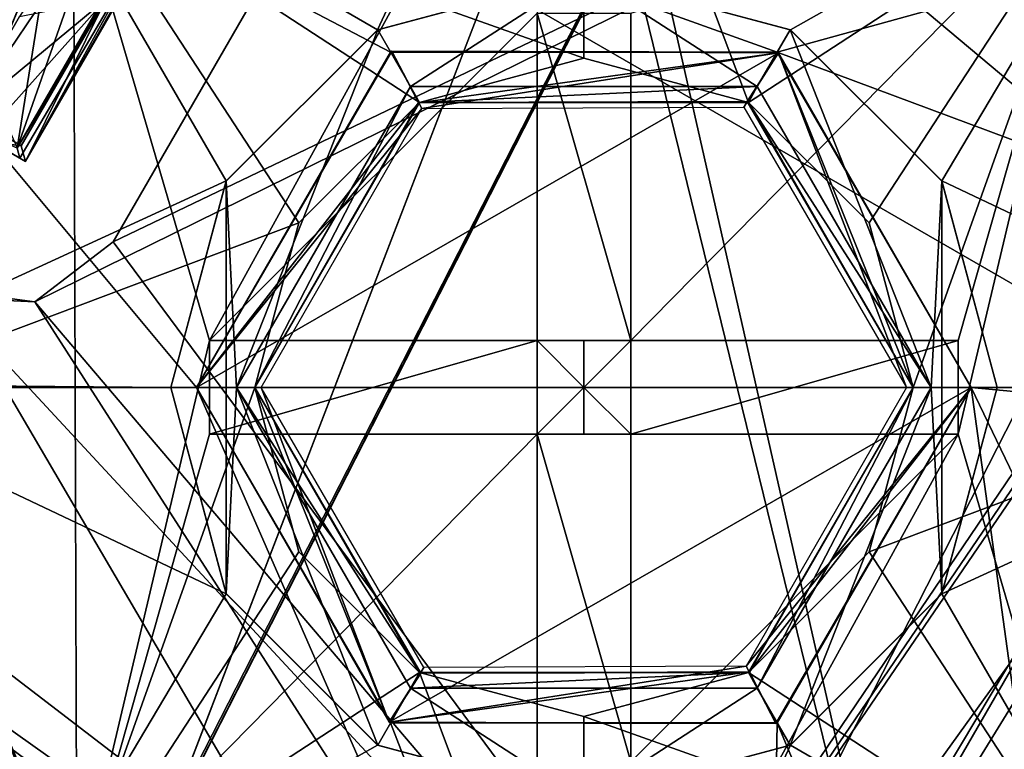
# Model space of a CAD drawing. Header units: millimetres. Extents: x -78 to 78, y -78 to 78.
# Tile 240 of 256: x 57.81 to 61.63, y -37.4 to -34.58. Entities that reach past the tile are written whole.
import ezdxf

# ---------------------------------------------------------------- set-up
doc = ezdxf.new("R2010")
doc.units = ezdxf.units.MM
doc.header["$LTSCALE"] = 41.718519
for name, color, linetype in [('10', 7, 'CONTINUOUS'), ('1152', 7, 'CONTINUOUS'), ('1382', 7, 'CONTINUOUS'), ('1402', 7, 'CONTINUOUS'), ('1403', 7, 'CONTINUOUS'), ('1506', 7, 'CONTINUOUS'), ('1526', 7, 'CONTINUOUS'), ('1533', 7, 'CONTINUOUS'), ('1534', 7, 'CONTINUOUS'), ('1548', 7, 'CONTINUOUS'), ('1549', 7, 'CONTINUOUS'), ('1552', 7, 'CONTINUOUS'), ('1553', 7, 'CONTINUOUS'), ('1578', 7, 'CONTINUOUS'), ('1607', 7, 'CONTINUOUS'), ('1619', 7, 'CONTINUOUS'), ('1633', 7, 'CONTINUOUS'), ('1688', 7, 'CONTINUOUS'), ('1745', 7, 'CONTINUOUS'), ('1759', 7, 'CONTINUOUS'), ('1769', 7, 'CONTINUOUS'), ('2704', 7, 'CONTINUOUS'), ('2713', 7, 'CONTINUOUS'), ('2720', 7, 'CONTINUOUS'), ('2748', 7, 'CONTINUOUS'), ('28', 7, 'CONTINUOUS'), ('3534', 7, 'CONTINUOUS'), ('3557', 7, 'CONTINUOUS'), ('3577', 7, 'CONTINUOUS'), ('36', 7, 'CONTINUOUS'), ('365', 7, 'CONTINUOUS'), ('3663', 7, 'CONTINUOUS'), ('3687', 7, 'CONTINUOUS'), ('3689', 7, 'CONTINUOUS'), ('3712', 7, 'CONTINUOUS'), ('3759', 7, 'CONTINUOUS'), ('378', 7, 'CONTINUOUS'), ('47', 7, 'CONTINUOUS'), ('5322', 7, 'CONTINUOUS'), ('5323', 7, 'CONTINUOUS'), ('5324', 7, 'CONTINUOUS'), ('5348', 7, 'CONTINUOUS'), ('5349', 7, 'CONTINUOUS'), ('5350', 7, 'CONTINUOUS'), ('539', 7, 'CONTINUOUS'), ('54', 7, 'CONTINUOUS'), ('540', 7, 'CONTINUOUS'), ('541', 7, 'CONTINUOUS'), ('542', 7, 'CONTINUOUS'), ('543', 7, 'CONTINUOUS'), ('544', 7, 'CONTINUOUS'), ('545', 7, 'CONTINUOUS'), ('546', 7, 'CONTINUOUS'), ('547', 7, 'CONTINUOUS'), ('548', 7, 'CONTINUOUS'), ('549', 7, 'CONTINUOUS'), ('550', 7, 'CONTINUOUS'), ('551', 7, 'CONTINUOUS'), ('552', 7, 'CONTINUOUS'), ('553', 7, 'CONTINUOUS'), ('554', 7, 'CONTINUOUS'), ('555', 7, 'CONTINUOUS'), ('556', 7, 'CONTINUOUS'), ('557', 7, 'CONTINUOUS'), ('558', 7, 'CONTINUOUS'), ('559', 7, 'CONTINUOUS'), ('560', 7, 'CONTINUOUS'), ('561', 7, 'CONTINUOUS'), ('562', 7, 'CONTINUOUS'), ('563', 7, 'CONTINUOUS'), ('564', 7, 'CONTINUOUS'), ('565', 7, 'CONTINUOUS'), ('566', 7, 'CONTINUOUS'), ('567', 7, 'CONTINUOUS'), ('568', 7, 'CONTINUOUS'), ('569', 7, 'CONTINUOUS'), ('570', 7, 'CONTINUOUS'), ('571', 7, 'CONTINUOUS'), ('572', 7, 'CONTINUOUS'), ('573', 7, 'CONTINUOUS'), ('574', 7, 'CONTINUOUS'), ('6', 7, 'CONTINUOUS'), ('804', 7, 'CONTINUOUS'), ('9', 7, 'CONTINUOUS')]:
    doc.layers.add(name, color=color, linetype=linetype)

msp = doc.modelspace()

# ---------------------------------------------------------------- linework, layer by layer
at = {"layer": '10', "linetype": 'CONTINUOUS'}
for points in [[(69.0121, -32.4252, -2), (58.04, -49.4512, -2), (63.0996, -36.0125, -2), (69.0121, -32.4252, -2)], [(63.0996, -36.0125, -2), (58.04, -49.4512, -2), (62.1909, -38.1929, -2), (63.0996, -36.0125, -2)]]:
    msp.add_3dface(points, dxfattribs=at)
at = {"layer": '1152', "color": 7, "linetype": 'CONTINUOUS'}
for points in [[(64.3082, -32.4961, 22.2), (64.6012, -31.9885, 21.2), (53.4058, -48.523, 19.2), (64.3082, -32.4961, 22.2)], [(64.6012, -31.9885, 21.2), (64.6638, -32.0195, 19.2), (53.4058, -48.523, 19.2), (64.6012, -31.9885, 21.2)], [(64.3082, -32.4961, 22.2), (53.4058, -48.523, 19.2), (62.3992, -36.0262, 22.2), (64.3082, -32.4961, 22.2)], [(62.3992, -36.0262, 22.2), (53.4058, -48.523, 19.2), (60.2966, -39.4445, 22.2), (62.3992, -36.0262, 22.2)]]:
    msp.add_3dface(points, dxfattribs=at)
at = {"layer": '1382', "color": 7, "linetype": 'CONTINUOUS'}
msp.add_3dface([(60.2966, -39.4445, 22.2), (51.9134, -39.8345, 23.6504), (55.2085, -35.5403, 22.2), (60.2966, -39.4445, 22.2)], dxfattribs=at)
at = {"layer": '1402', "color": 7, "linetype": 'CONTINUOUS'}
for points in [[(64.3082, -32.4961, 22.2), (60.2966, -39.4445, 22.2), (57.8727, -35.6686, 22.2), (64.3082, -32.4961, 22.2)], [(58.1763, -35.4356, 22.2), (64.3082, -32.4961, 22.2), (57.8727, -35.6686, 22.2), (58.1763, -35.4356, 22.2)], [(59.7763, -32.6644, 22.2), (64.3082, -32.4961, 22.2), (58.1763, -35.4356, 22.2), (59.7763, -32.6644, 22.2)], [(64.3082, -32.4961, 22.2), (62.3992, -36.0262, 22.2), (60.2966, -39.4445, 22.2), (64.3082, -32.4961, 22.2)], [(60.2966, -39.4445, 22.2), (55.2085, -35.5403, 22.2), (57.8727, -35.6686, 22.2), (60.2966, -39.4445, 22.2)], [(57.8727, -35.6686, 22.2), (55.2085, -35.5403, 22.2), (57.4933, -35.6187, 22.2), (57.8727, -35.6686, 22.2)]]:
    msp.add_3dface(points, dxfattribs=at)
at = {"layer": '1403', "color": 7, "linetype": 'CONTINUOUS'}
for points in [[(68.6904, -22.3216, 17.2), (58.4306, -42.456, 17.2), (64.6638, -32.0195, 19.2), (68.6904, -22.3216, 17.2)], [(64.6638, -32.0195, 19.2), (58.4306, -42.456, 17.2), (53.4058, -48.523, 19.2), (64.6638, -32.0195, 19.2)]]:
    msp.add_3dface(points, dxfattribs=at)
at = {"layer": '1506', "color": 7, "linetype": 'CONTINUOUS'}
for points in [[(58.1763, -35.4356, 22.2), (57.8727, -35.6686, 22.2), (58.1763, -35.4356, 23.2), (58.1763, -35.4356, 22.2)], [(58.1763, -35.4356, 23.2), (57.8727, -35.6686, 22.2), (57.8727, -35.6686, 23.2), (58.1763, -35.4356, 23.2)], [(57.8727, -35.6686, 22.2), (57.4933, -35.6187, 22.2), (57.8727, -35.6686, 23.2), (57.8727, -35.6686, 22.2)], [(57.4933, -35.6187, 22.2), (57.4933, -35.6187, 23.2), (57.8727, -35.6686, 23.2), (57.4933, -35.6187, 22.2)]]:
    msp.add_3dface(points, dxfattribs=at)
at = {"layer": '1526', "color": 7, "linetype": 'CONTINUOUS'}
for points in [[(59.7763, -32.6644, 22.2), (58.1763, -35.4356, 22.2), (59.7763, -32.6644, 23.2), (59.7763, -32.6644, 22.2)], [(59.7763, -32.6644, 23.2), (58.1763, -35.4356, 22.2), (58.1763, -35.4356, 23.2), (59.7763, -32.6644, 23.2)]]:
    msp.add_3dface(points, dxfattribs=at)
at = {"layer": '1533', "color": 7, "linetype": 'CONTINUOUS'}
for points in [[(68.6904, -22.3216, 17.2), (67.9364, -31.7741, 17.2), (58.4306, -42.456, 17.2), (68.6904, -22.3216, 17.2)], [(67.9364, -31.7741, 17.2), (55.9426, -49.9526, 17.2), (58.4306, -42.456, 17.2), (67.9364, -31.7741, 17.2)]]:
    msp.add_3dface(points, dxfattribs=at)
at = {"layer": '1534', "color": 7, "linetype": 'CONTINUOUS'}
for points in [[(69.9811, -30.9014), (69.5692, -31.9018, -1), (58.8542, -48.8716), (69.9811, -30.9014)], [(69.5692, -31.9018, -1), (58.4178, -49.4465, -1), (58.8542, -48.8716), (69.5692, -31.9018, -1)]]:
    msp.add_3dface(points, dxfattribs=at)
at = {"layer": '1548', "color": 7, "linetype": 'CONTINUOUS'}
for points in [[(61.5807, -40.0294, 23.2), (55.4019, -35.2882, 23.2), (55.229, -35.5135, 23.2412), (61.5807, -40.0294, 23.2)], [(55.0703, -35.7203, 23.3613), (61.4399, -40.2799, 23.2413), (55.229, -35.5135, 23.2412), (55.0703, -35.7203, 23.3613)], [(61.5103, -40.1566, 23.2104), (61.5807, -40.0294, 23.2), (55.229, -35.5135, 23.2412), (61.5103, -40.1566, 23.2104)], [(61.4399, -40.2799, 23.2413), (61.5103, -40.1566, 23.2104), (55.229, -35.5135, 23.2412), (61.4399, -40.2799, 23.2413)], [(61.3058, -40.5049, 23.3613), (61.3713, -40.3968, 23.292), (55.0703, -35.7203, 23.3613), (61.3058, -40.5049, 23.3613)], [(61.3713, -40.3968, 23.292), (61.4399, -40.2799, 23.2413), (55.0703, -35.7203, 23.3613), (61.3713, -40.3968, 23.292)]]:
    msp.add_3dface(points, dxfattribs=at)
at = {"layer": '1549', "color": 7, "linetype": 'CONTINUOUS'}
for points in [[(61.5807, -40.0294, 23.2), (59.8263, -32.285, 23.2), (59.7763, -32.6644, 23.2), (61.5807, -40.0294, 23.2)], [(61.5807, -40.0294, 23.2), (65.4568, -33.3158, 23.2), (59.8263, -32.285, 23.2), (61.5807, -40.0294, 23.2)], [(61.5807, -40.0294, 23.2), (59.7763, -32.6644, 23.2), (58.1763, -35.4356, 23.2), (61.5807, -40.0294, 23.2)], [(65.4568, -33.3158, 23.2), (61.5807, -40.0294, 23.2), (63.6074, -36.7237, 23.2), (65.4568, -33.3158, 23.2)], [(61.5807, -40.0294, 23.2), (57.4933, -35.6187, 23.2), (55.4019, -35.2882, 23.2), (61.5807, -40.0294, 23.2)], [(61.5807, -40.0294, 23.2), (58.1763, -35.4356, 23.2), (57.8727, -35.6686, 23.2), (61.5807, -40.0294, 23.2)], [(57.4933, -35.6187, 23.2), (61.5807, -40.0294, 23.2), (57.8727, -35.6686, 23.2), (57.4933, -35.6187, 23.2)]]:
    msp.add_3dface(points, dxfattribs=at)
at = {"layer": '1552', "color": 7, "linetype": 'CONTINUOUS'}
for points in [[(69.5692, -31.9018, -1), (60.0207, -50.1357, -1), (58.4178, -49.4465, -1), (69.5692, -31.9018, -1)], [(71.4028, -31.9018, -1), (60.0207, -50.1357, -1), (69.5692, -31.9018, -1), (71.4028, -31.9018, -1)]]:
    msp.add_3dface(points, dxfattribs=at)
at = {"layer": '1553', "color": 7, "linetype": 'CONTINUOUS'}
for points in [[(69.0121, -32.4252), (69.9811, -30.9014), (58.8542, -48.8716), (69.0121, -32.4252)], [(58.0398, -49.4514), (69.0121, -32.4252), (58.8542, -48.8716), (58.0398, -49.4514)]]:
    msp.add_3dface(points, dxfattribs=at)
at = {"layer": '1578', "color": 7, "linetype": 'CONTINUOUS'}
msp.add_3dface([(71.4028, -31.9018, -1), (62.7263, -45.5729, 18.2349), (60.0207, -50.1357, -1), (71.4028, -31.9018, -1)], dxfattribs=at)
at = {"layer": '1607', "color": 7, "linetype": 'CONTINUOUS'}
for points in [[(68.8182, -31.2971), (56.8961, -49.7825), (67.9364, -31.7741, 17.2), (68.8182, -31.2971)], [(67.9364, -31.7741, 17.2), (56.8961, -49.7825), (55.9426, -49.9526, 17.2), (67.9364, -31.7741, 17.2)]]:
    msp.add_3dface(points, dxfattribs=at)
at = {"layer": '1619', "color": 7, "linetype": 'CONTINUOUS'}
for points in [[(58.874, -43.8355, 26.0387), (55.0703, -35.7203, 23.3613), (52.5606, -38.9911, 26.0387), (58.874, -43.8355, 26.0387)], [(58.874, -43.8355, 26.0387), (61.3058, -40.5049, 23.3613), (55.0703, -35.7203, 23.3613), (58.874, -43.8355, 26.0387)]]:
    msp.add_3dface(points, dxfattribs=at)
at = {"layer": '1633', "color": 7, "linetype": 'CONTINUOUS'}
msp.add_3dface([(66.7633, -33.0591, 19.2), (60.4769, -43.5061, 19.2), (65.2502, -37.6722, 19.2), (66.7633, -33.0591, 19.2)], dxfattribs=at)
at = {"layer": '1688', "color": 7, "linetype": 'CONTINUOUS'}
for points in [[(63.6074, -36.7237, 23.2), (61.5807, -40.0294, 23.2), (64.4733, -37.2237, 22.2175), (63.6074, -36.7237, 23.2)], [(61.5807, -40.0294, 23.2), (62.419, -40.5743, 22.2175), (64.4733, -37.2237, 22.2175), (61.5807, -40.0294, 23.2)]]:
    msp.add_3dface(points, dxfattribs=at)
at = {"layer": '1745', "linetype": 'CONTINUOUS'}
for points in [[(31.0424, -69.7372, 28.7), (51.0663, -56.737, 28.7), (75.9193, 7.9475, 28.7), (31.0424, -69.7372, 28.7)], [(31.0424, -69.7372, 28.7), (75.9193, 7.9475, 28.7), (53.7937, -21.0684, 28.7), (31.0424, -69.7372, 28.7)], [(51.0663, -56.737, 28.7), (74.6699, -15.8517, 28.7), (75.9193, 7.9475, 28.7), (51.0663, -56.737, 28.7)], [(51.0663, -56.737, 28.7), (59.3265, -48.0334, 28.7), (74.6699, -15.8517, 28.7), (51.0663, -56.737, 28.7)], [(59.3265, -48.0334, 28.7), (66.1166, -38.1501, 28.7), (74.6699, -15.8517, 28.7), (59.3265, -48.0334, 28.7)]]:
    msp.add_3dface(points, dxfattribs=at)
at = {"layer": '1759', "linetype": 'CONTINUOUS'}
for points in [[(49.9312, -55.4489, 26.2), (64.6204, -37.3086, 26.2), (50.2634, -55.8223, 25.7174), (49.9312, -55.4489, 26.2)], [(64.6204, -37.3086, 26.2), (65.0531, -37.5584, 25.7174), (50.2634, -55.8223, 25.7174), (64.6204, -37.3086, 26.2)]]:
    msp.add_3dface(points, dxfattribs=at)
at = {"layer": '1769', "linetype": 'CONTINUOUS'}
for points in [[(54.5532, -25.3347, 26.2), (57.424, -24.9089, 26.2), (64.6204, -37.3086, 26.2), (54.5532, -25.3347, 26.2)], [(57.424, -24.9089, 26.2), (60.256, -25.5201, 26.2), (64.6204, -37.3086, 26.2), (57.424, -24.9089, 26.2)], [(52.0231, -26.7404, 26.2), (54.5532, -25.3347, 26.2), (64.6204, -37.3086, 26.2), (52.0231, -26.7404, 26.2)], [(60.256, -25.5201, 26.2), (67.6081, -28.5654, 26.2), (64.6204, -37.3086, 26.2), (60.256, -25.5201, 26.2)], [(50.1469, -28.9523, 26.2), (52.0231, -26.7404, 26.2), (64.6204, -37.3086, 26.2), (50.1469, -28.9523, 26.2)], [(58.5425, -44.2676, 26.2), (49.1694, -31.6832, 26.2), (50.1469, -28.9523, 26.2), (58.5425, -44.2676, 26.2)], [(58.5425, -44.2676, 26.2), (50.1469, -28.9523, 26.2), (64.6204, -37.3086, 26.2), (58.5425, -44.2676, 26.2)], [(58.5425, -44.2676, 26.2), (49.2171, -34.5772, 26.2), (49.1694, -31.6832, 26.2), (58.5425, -44.2676, 26.2)], [(58.5425, -44.2676, 26.2), (50.2838, -37.2762, 26.2), (49.2171, -34.5772, 26.2), (58.5425, -44.2676, 26.2)], [(58.5425, -44.2676, 26.2), (52.229, -39.4232, 26.2), (50.2838, -37.2762, 26.2), (58.5425, -44.2676, 26.2)], [(58.2283, -44.6801, 26.2), (64.6204, -37.3086, 26.2), (49.9312, -55.4489, 26.2), (58.2283, -44.6801, 26.2)], [(58.2283, -44.6801, 26.2), (58.5425, -44.2676, 26.2), (64.6204, -37.3086, 26.2), (58.2283, -44.6801, 26.2)]]:
    msp.add_3dface(points, dxfattribs=at)
at = {"layer": '2704', "linetype": 'CONTINUOUS'}
for points in [[(47.8792, -40.1723, 21.67), (56.7794, -30.9552, 21.67), (58.725, -21.3897, 21.67), (47.8792, -40.1723, 21.67)], [(56.5926, -41.1969, 21.67), (66.5547, -21.6882, 21.67), (57.5358, -35.0452, 21.67), (56.5926, -41.1969, 21.67)], [(57.5358, -35.0452, 21.67), (66.5547, -21.6882, 21.67), (57.8142, -34.5629, 21.67), (57.5358, -35.0452, 21.67)]]:
    msp.add_3dface(points, dxfattribs=at)
at = {"layer": '2713', "linetype": 'CONTINUOUS'}
for points in [[(66.5703, -21.6406, 20.074), (66.5547, -21.6882, 21.67), (56.6343, -41.1395, 20.074), (66.5703, -21.6406, 20.074)], [(66.5547, -21.6882, 21.67), (56.5926, -41.1969, 21.67), (56.6343, -41.1395, 20.074), (66.5547, -21.6882, 21.67)]]:
    msp.add_3dface(points, dxfattribs=at)
at = {"layer": '2720', "linetype": 'CONTINUOUS'}
for points in [[(58.707, -21.4386, 20.074), (66.5703, -21.6406, 20.074), (47.837, -40.2225, 20.074), (58.707, -21.4386, 20.074)], [(66.5703, -21.6406, 20.074), (56.6343, -41.1395, 20.074), (47.837, -40.2225, 20.074), (66.5703, -21.6406, 20.074)]]:
    msp.add_3dface(points, dxfattribs=at)
at = {"layer": '2748', "linetype": 'CONTINUOUS'}
for points in [[(47.8792, -40.1723, 21.67), (58.725, -21.3897, 21.67), (58.707, -21.4386, 20.074), (47.8792, -40.1723, 21.67)], [(47.8792, -40.1723, 21.67), (58.707, -21.4386, 20.074), (47.837, -40.2225, 20.074), (47.8792, -40.1723, 21.67)]]:
    msp.add_3dface(points, dxfattribs=at)
at = {"layer": '28', "linetype": 'CONTINUOUS'}
for points in [[(60, -34.4, -0.5), (62.2046, -33.821, -2), (60.8, -34.6144, -0.5), (60, -34.4, -0.5)], [(60.8, -34.6144, -0.5), (62.2046, -33.821, -2), (61.3856, -35.2, -0.5), (60.8, -34.6144, -0.5)], [(62.2046, -33.821, -2), (63.0996, -36.0125, -2), (61.3856, -35.2, -0.5), (62.2046, -33.821, -2)], [(61.3856, -35.2, -0.5), (63.0996, -36.0125, -2), (61.6, -36, -0.5), (61.3856, -35.2, -0.5)], [(61.6, -36, -0.5), (63.0996, -36.0125, -2), (61.3856, -36.8, -0.5), (61.6, -36, -0.5)], [(63.0996, -36.0125, -2), (62.1909, -38.1929, -2), (61.3856, -36.8, -0.5), (63.0996, -36.0125, -2)], [(61.3856, -36.8, -0.5), (62.1909, -38.1929, -2), (60.8, -37.3856, -0.5), (61.3856, -36.8, -0.5)], [(62.1909, -38.1929, -2), (60, -39.1, -2), (60.8, -37.3856, -0.5), (62.1909, -38.1929, -2)], [(60, -39.1, -2), (60, -37.6, -0.5), (60.8, -37.3856, -0.5), (60, -39.1, -2)]]:
    msp.add_3dface(points, dxfattribs=at)
at = {"layer": '3534', "linetype": 'CONTINUOUS'}
for points in [[(57.7045, -34.995, 21.845), (57.5813, -34.9664, 21.845), (58.1487, -34.4962, 21.845), (57.7045, -34.995, 21.845)], [(57.5813, -34.9664, 21.845), (57.8142, -34.5629, 21.845), (58.1487, -34.4962, 21.845), (57.5813, -34.9664, 21.845)], [(57.8206, -35.0645, 21.845), (57.7045, -34.995, 21.845), (58.1487, -34.4962, 21.845), (57.8206, -35.0645, 21.845)]]:
    msp.add_3dface(points, dxfattribs=at)
at = {"layer": '3557', "linetype": 'CONTINUOUS'}
for points in [[(59.3365, -32.5262, 22.47), (57.8366, -35.1242, 22.47), (58.9596, -33.1511, 22.27), (59.3365, -32.5262, 22.47)], [(57.8366, -35.1242, 22.47), (58.1893, -34.4853, 22.27), (58.9596, -33.1511, 22.27), (57.8366, -35.1242, 22.47)], [(57.8366, -35.1242, 22.47), (57.8206, -35.0645, 21.845), (58.1487, -34.4962, 21.845), (57.8366, -35.1242, 22.47)], [(57.8366, -35.1242, 22.47), (58.1487, -34.4962, 21.845), (58.1893, -34.4853, 22.27), (57.8366, -35.1242, 22.47)]]:
    msp.add_3dface(points, dxfattribs=at)
at = {"layer": '3577', "linetype": 'CONTINUOUS'}
for points in [[(57.8206, -35.0645, 21.845), (57.707, -35.0486, 22.46), (57.7045, -34.995, 21.845), (57.8206, -35.0645, 21.845)], [(57.8366, -35.1242, 22.47), (57.707, -35.0486, 22.46), (57.8206, -35.0645, 21.845), (57.8366, -35.1242, 22.47)]]:
    msp.add_3dface(points, dxfattribs=at)
at = {"layer": '36', "linetype": 'CONTINUOUS'}
for points in [[(57.8091, -33.8071, -2), (60, -32.9, -2), (59.2, -34.6144, -0.5), (57.8091, -33.8071, -2)], [(60, -32.9, -2), (60, -34.4, -0.5), (59.2, -34.6144, -0.5), (60, -32.9, -2)], [(56.9004, -35.9875, -2), (57.8091, -33.8071, -2), (58.6144, -35.2, -0.5), (56.9004, -35.9875, -2)], [(58.6144, -35.2, -0.5), (57.8091, -33.8071, -2), (59.2, -34.6144, -0.5), (58.6144, -35.2, -0.5)], [(58.4, -36, -0.5), (56.9004, -35.9875, -2), (58.6144, -35.2, -0.5), (58.4, -36, -0.5)], [(57.7954, -38.179, -2), (56.9004, -35.9875, -2), (58.6144, -36.8, -0.5), (57.7954, -38.179, -2)], [(58.6144, -36.8, -0.5), (56.9004, -35.9875, -2), (58.4, -36, -0.5), (58.6144, -36.8, -0.5)], [(59.2, -37.3856, -0.5), (57.7954, -38.179, -2), (58.6144, -36.8, -0.5), (59.2, -37.3856, -0.5)], [(60, -37.6, -0.5), (57.7954, -38.179, -2), (59.2, -37.3856, -0.5), (60, -37.6, -0.5)]]:
    msp.add_3dface(points, dxfattribs=at)
at = {"layer": '365', "linetype": 'CONTINUOUS'}
for points in [[(59.2014, -34.6144), (60, -34.4), (59.3285, -34.8349), (59.2014, -34.6144)], [(59.3285, -34.8349), (60, -34.4), (60.6715, -34.8349), (59.3285, -34.8349)], [(60, -34.4), (60.7986, -34.6144), (60.6715, -34.8349), (60, -34.4)], [(58.6144, -35.2014), (59.2014, -34.6144), (58.6547, -36), (58.6144, -35.2014)], [(58.6547, -36), (59.2014, -34.6144), (59.3285, -34.8349), (58.6547, -36)], [(60.7986, -34.6144), (61.3453, -36), (60.6715, -34.8349), (60.7986, -34.6144)], [(60.7986, -34.6144), (61.3856, -35.2014), (61.3453, -36), (60.7986, -34.6144)], [(58.6144, -36.7986), (58.4, -36), (58.6144, -35.2014), (58.6144, -36.7986)], [(58.6144, -36.7986), (58.6144, -35.2014), (58.6547, -36), (58.6144, -36.7986)], [(61.3856, -35.2014), (61.3856, -36.7986), (61.3453, -36), (61.3856, -35.2014)], [(61.3856, -35.2014), (61.6, -36), (61.3856, -36.7986), (61.3856, -35.2014)], [(59.2014, -37.3856), (58.6144, -36.7986), (58.6547, -36), (59.2014, -37.3856)], [(59.3285, -37.1651), (59.2014, -37.3856), (58.6547, -36), (59.3285, -37.1651)], [(61.3453, -36), (60.7986, -37.3856), (60.6715, -37.1651), (61.3453, -36)], [(61.3856, -36.7986), (60.7986, -37.3856), (61.3453, -36), (61.3856, -36.7986)], [(60, -37.6), (59.2014, -37.3856), (59.3285, -37.1651), (60, -37.6)], [(60.6715, -37.1651), (60, -37.6), (59.3285, -37.1651), (60.6715, -37.1651)], [(60.7986, -37.3856), (60, -37.6), (60.6715, -37.1651), (60.7986, -37.3856)]]:
    msp.add_3dface(points, dxfattribs=at)
at = {"layer": '3663', "linetype": 'CONTINUOUS'}
msp.add_3dface([(57.8149, -35.1117, 22.67), (57.8047, -35.0736, 23.47), (57.5767, -34.9742, 22.6698), (57.8149, -35.1117, 22.67)], dxfattribs=at)
at = {"layer": '3687', "linetype": 'CONTINUOUS'}
for points in [[(57.8149, -35.1117, 22.67), (57.5767, -34.9742, 22.6698), (57.8366, -35.1242, 22.47), (57.8149, -35.1117, 22.67)], [(57.8366, -35.1242, 22.47), (57.5767, -34.9742, 22.6698), (57.707, -35.0486, 22.46), (57.8366, -35.1242, 22.47)]]:
    msp.add_3dface(points, dxfattribs=at)
at = {"layer": '3689', "linetype": 'CONTINUOUS'}
for points in [[(59.3365, -32.5262, 22.67), (57.8149, -35.1117, 22.67), (59.3365, -32.5262, 22.47), (59.3365, -32.5262, 22.67)], [(59.3365, -32.5262, 22.47), (57.8149, -35.1117, 22.67), (57.8366, -35.1242, 22.47), (59.3365, -32.5262, 22.47)]]:
    msp.add_3dface(points, dxfattribs=at)
at = {"layer": '3712', "linetype": 'CONTINUOUS'}
for points in [[(57.8047, -35.0736, 23.47), (58.9923, -33.0165, 23.47), (58.4685, -33.1797, 23.47), (57.8047, -35.0736, 23.47)], [(57.9685, -34.0457, 23.47), (57.8047, -35.0736, 23.47), (58.4685, -33.1797, 23.47), (57.9685, -34.0457, 23.47)], [(57.5149, -34.3946, 23.47), (57.8047, -35.0736, 23.47), (57.9685, -34.0457, 23.47), (57.5149, -34.3946, 23.47)]]:
    msp.add_3dface(points, dxfattribs=at)
at = {"layer": '3759', "linetype": 'CONTINUOUS'}
for points in [[(59.3365, -32.5262, 22.67), (59.0111, -33.019, 22.97), (57.8047, -35.0736, 23.47), (59.3365, -32.5262, 22.67)], [(57.8149, -35.1117, 22.67), (59.3365, -32.5262, 22.67), (57.8047, -35.0736, 23.47), (57.8149, -35.1117, 22.67)], [(59.0111, -33.019, 22.97), (58.9923, -33.0165, 23.47), (57.8047, -35.0736, 23.47), (59.0111, -33.019, 22.97)]]:
    msp.add_3dface(points, dxfattribs=at)
at = {"layer": '378', "linetype": 'CONTINUOUS'}
for points in [[(51.5, -41, 1.5), (60.6849, -41, 1.5), (56, -33, 1.5), (51.5, -41, 1.5)], [(56, -33, 1.5), (60.6849, -41, 1.5), (58.5, -36, 1.5), (56, -33, 1.5)], [(66.9048, -33, 1.5), (56, -33, 1.5), (60.7487, -34.701, 1.5), (66.9048, -33, 1.5)], [(56, -33, 1.5), (58.5, -36, 1.5), (59.2513, -34.701, 1.5), (56, -33, 1.5)], [(60.7487, -34.701, 1.5), (56, -33, 1.5), (59.2513, -34.701, 1.5), (60.7487, -34.701, 1.5)], [(65.1496, -36.3426, 1.5), (66.9048, -33, 1.5), (60.7487, -34.701, 1.5), (65.1496, -36.3426, 1.5)], [(61.5, -36, 1.5), (65.1496, -36.3426, 1.5), (60.7487, -34.701, 1.5), (61.5, -36, 1.5)], [(58.5, -36, 1.5), (60.6849, -41, 1.5), (59.2513, -37.299, 1.5), (58.5, -36, 1.5)], [(60.7487, -37.299, 1.5), (62.138, -40.6245, 1.5), (61.5, -36, 1.5), (60.7487, -37.299, 1.5)], [(62.138, -40.6245, 1.5), (63.2275, -39.5922, 1.5), (61.5, -36, 1.5), (62.138, -40.6245, 1.5)], [(63.2275, -39.5922, 1.5), (65.1496, -36.3426, 1.5), (61.5, -36, 1.5), (63.2275, -39.5922, 1.5)], [(59.2513, -37.299, 1.5), (60.6849, -41, 1.5), (60.7487, -37.299, 1.5), (59.2513, -37.299, 1.5)], [(60.6849, -41, 1.5), (62.138, -40.6245, 1.5), (60.7487, -37.299, 1.5), (60.6849, -41, 1.5)]]:
    msp.add_3dface(points, dxfattribs=at)
at = {"layer": '47', "linetype": 'CONTINUOUS'}
for points in [[(59.2, -34.6144, -0.5), (60, -34.4, -0.5), (59.2014, -34.6144), (59.2, -34.6144, -0.5)], [(60, -34.4, -0.5), (60, -34.4), (59.2014, -34.6144), (60, -34.4, -0.5)], [(58.6144, -35.2, -0.5), (59.2, -34.6144, -0.5), (58.6144, -35.2014), (58.6144, -35.2, -0.5)], [(58.6144, -35.2014), (59.2, -34.6144, -0.5), (59.2014, -34.6144), (58.6144, -35.2014)], [(58.4, -36, -0.5), (58.6144, -35.2, -0.5), (58.4, -36), (58.4, -36, -0.5)], [(58.4, -36), (58.6144, -35.2, -0.5), (58.6144, -35.2014), (58.4, -36)], [(58.6144, -36.8, -0.5), (58.4, -36, -0.5), (58.6144, -36.7986), (58.6144, -36.8, -0.5)], [(58.6144, -36.7986), (58.4, -36, -0.5), (58.4, -36), (58.6144, -36.7986)], [(59.2014, -37.3856), (58.6144, -36.8, -0.5), (58.6144, -36.7986), (59.2014, -37.3856)], [(59.2, -37.3856, -0.5), (58.6144, -36.8, -0.5), (59.2014, -37.3856), (59.2, -37.3856, -0.5)], [(60, -37.6, -0.5), (59.2, -37.3856, -0.5), (60, -37.6), (60, -37.6, -0.5)], [(60, -37.6), (59.2, -37.3856, -0.5), (59.2014, -37.3856), (60, -37.6)]]:
    msp.add_3dface(points, dxfattribs=at)
at = {"layer": '5322', "linetype": 'CONTINUOUS'}
for points in [[(59.3625, -37.1042, 3), (58.725, -36, 3), (59.368, -37.1073, 0.55), (59.3625, -37.1042, 3)], [(59.368, -37.1073, 0.55), (58.725, -36, 3), (58.725, -36, 0.55), (59.368, -37.1073, 0.55)], [(61.275, -36, 3), (60.6375, -37.1042, 3), (61.275, -36, 0.55), (61.275, -36, 3)], [(61.275, -36, 0.55), (60.6375, -37.1042, 3), (60.6409, -37.1022, 0.55), (61.275, -36, 0.55)], [(60.6375, -37.1042, 3), (59.3625, -37.1042, 3), (59.368, -37.1073, 0.55), (60.6375, -37.1042, 3)], [(60.6409, -37.1022, 0.55), (60.6375, -37.1042, 3), (59.368, -37.1073, 0.55), (60.6409, -37.1022, 0.55)]]:
    msp.add_3dface(points, dxfattribs=at)
at = {"layer": '5323', "linetype": 'CONTINUOUS'}
for points in [[(59.3591, -34.8978, 0.55), (59.3625, -34.8958, 3), (60.632, -34.8927, 0.55), (59.3591, -34.8978, 0.55)], [(59.3625, -34.8958, 3), (60.6375, -34.8958, 3), (60.632, -34.8927, 0.55), (59.3625, -34.8958, 3)], [(61.275, -36, 3), (61.275, -36, 0.55), (60.632, -34.8927, 0.55), (61.275, -36, 3)], [(60.6375, -34.8958, 3), (61.275, -36, 3), (60.632, -34.8927, 0.55), (60.6375, -34.8958, 3)], [(58.725, -36, 0.55), (58.725, -36, 3), (59.3625, -34.8958, 3), (58.725, -36, 0.55)], [(58.725, -36, 0.55), (59.3625, -34.8958, 3), (59.3591, -34.8978, 0.55), (58.725, -36, 0.55)]]:
    msp.add_3dface(points, dxfattribs=at)
at = {"layer": '5324', "linetype": 'CONTINUOUS'}
for points in [[(58.5, -36, 0.55), (59.3591, -34.8978, 0.55), (59.2565, -34.6973, 0.55), (58.5, -36, 0.55)], [(59.2565, -34.6973, 0.55), (59.3591, -34.8978, 0.55), (60.754, -34.7033, 0.55), (59.2565, -34.6973, 0.55)], [(59.3591, -34.8978, 0.55), (60.632, -34.8927, 0.55), (60.754, -34.7033, 0.55), (59.3591, -34.8978, 0.55)], [(60.632, -34.8927, 0.55), (61.275, -36, 0.55), (60.754, -34.7033, 0.55), (60.632, -34.8927, 0.55)], [(60.754, -34.7033, 0.55), (61.275, -36, 0.55), (61.5, -36, 0.55), (60.754, -34.7033, 0.55)], [(58.725, -36, 0.55), (59.3591, -34.8978, 0.55), (58.5, -36, 0.55), (58.725, -36, 0.55)], [(58.725, -36, 0.55), (58.5, -36, 0.55), (59.246, -37.2967, 0.55), (58.725, -36, 0.55)], [(59.368, -37.1073, 0.55), (58.725, -36, 0.55), (59.246, -37.2967, 0.55), (59.368, -37.1073, 0.55)], [(61.275, -36, 0.55), (60.6409, -37.1022, 0.55), (61.5, -36, 0.55), (61.275, -36, 0.55)], [(61.5, -36, 0.55), (60.6409, -37.1022, 0.55), (60.7435, -37.3027, 0.55), (61.5, -36, 0.55)], [(60.6409, -37.1022, 0.55), (59.368, -37.1073, 0.55), (59.246, -37.2967, 0.55), (60.6409, -37.1022, 0.55)], [(60.7435, -37.3027, 0.55), (60.6409, -37.1022, 0.55), (59.246, -37.2967, 0.55), (60.7435, -37.3027, 0.55)]]:
    msp.add_3dface(points, dxfattribs=at)
at = {"layer": '5348', "linetype": 'CONTINUOUS'}
for points in [[(58.5, -36), (59.25, -37.299), (58.5, -36, 1.5), (58.5, -36)], [(58.5, -36, 1.5), (59.25, -37.299), (59.246, -37.2967, 1.5), (58.5, -36, 1.5)], [(60.75, -37.299), (61.5, -36), (60.7435, -37.3027, 1.5), (60.75, -37.299)], [(60.7435, -37.3027, 1.5), (61.5, -36), (61.5, -36, 1.5), (60.7435, -37.3027, 1.5)], [(59.246, -37.2967, 1.5), (59.25, -37.299), (60.7435, -37.3027, 1.5), (59.246, -37.2967, 1.5)], [(59.25, -37.299), (60.75, -37.299), (60.7435, -37.3027, 1.5), (59.25, -37.299)]]:
    msp.add_3dface(points, dxfattribs=at)
at = {"layer": '5349', "linetype": 'CONTINUOUS'}
for points in [[(58.5, -36), (58.5, -36, 1.5), (59.2565, -34.6973, 1.5), (58.5, -36)], [(59.25, -34.701), (58.5, -36), (59.2565, -34.6973, 1.5), (59.25, -34.701)], [(60.75, -34.701), (59.25, -34.701), (59.2565, -34.6973, 1.5), (60.75, -34.701)], [(60.754, -34.7033, 1.5), (60.75, -34.701), (59.2565, -34.6973, 1.5), (60.754, -34.7033, 1.5)], [(61.5, -36, 1.5), (61.5, -36), (60.75, -34.701), (61.5, -36, 1.5)], [(61.5, -36, 1.5), (60.75, -34.701), (60.754, -34.7033, 1.5), (61.5, -36, 1.5)]]:
    msp.add_3dface(points, dxfattribs=at)
at = {"layer": '5350', "linetype": 'CONTINUOUS'}
for points in [[(59.2565, -34.6973, 1.5), (58.5, -36, 1.5), (59.3716, -34.9194, 1.5), (59.2565, -34.6973, 1.5)], [(60.754, -34.7033, 1.5), (59.2565, -34.6973, 1.5), (59.3716, -34.9194, 1.5), (60.754, -34.7033, 1.5)], [(60.6196, -34.9144, 1.5), (60.754, -34.7033, 1.5), (59.3716, -34.9194, 1.5), (60.6196, -34.9144, 1.5)], [(61.25, -36, 1.5), (60.754, -34.7033, 1.5), (60.6196, -34.9144, 1.5), (61.25, -36, 1.5)], [(61.5, -36, 1.5), (60.754, -34.7033, 1.5), (61.25, -36, 1.5), (61.5, -36, 1.5)], [(59.3716, -34.9194, 1.5), (58.5, -36, 1.5), (58.75, -36, 1.5), (59.3716, -34.9194, 1.5)], [(58.5, -36, 1.5), (59.246, -37.2967, 1.5), (58.75, -36, 1.5), (58.5, -36, 1.5)], [(58.75, -36, 1.5), (59.246, -37.2967, 1.5), (59.3804, -37.0856, 1.5), (58.75, -36, 1.5)], [(60.7435, -37.3027, 1.5), (61.5, -36, 1.5), (60.6284, -37.0806, 1.5), (60.7435, -37.3027, 1.5)], [(61.5, -36, 1.5), (61.25, -36, 1.5), (60.6284, -37.0806, 1.5), (61.5, -36, 1.5)], [(59.246, -37.2967, 1.5), (60.7435, -37.3027, 1.5), (60.6284, -37.0806, 1.5), (59.246, -37.2967, 1.5)], [(59.3804, -37.0856, 1.5), (59.246, -37.2967, 1.5), (60.6284, -37.0806, 1.5), (59.3804, -37.0856, 1.5)]]:
    msp.add_3dface(points, dxfattribs=at)
at = {"layer": '539', "linetype": 'CONTINUOUS'}
for points in [[(59.2565, -34.6973, 3), (58.5, -36, 3), (60.754, -34.7033, 3), (59.2565, -34.6973, 3)], [(60.754, -34.7033, 3), (58.5, -36, 3), (61.5, -36, 3), (60.754, -34.7033, 3)], [(61.5, -36, 3), (58.5, -36, 3), (59.246, -37.2967, 3), (61.5, -36, 3)], [(60.7435, -37.3027, 3), (61.5, -36, 3), (59.246, -37.2967, 3), (60.7435, -37.3027, 3)]]:
    msp.add_3dface(points, dxfattribs=at)
at = {"layer": '54', "linetype": 'CONTINUOUS'}
for points in [[(60, -34.4, -0.5), (60.8, -34.6144, -0.5), (60, -34.4), (60, -34.4, -0.5)], [(60, -34.4), (60.8, -34.6144, -0.5), (60.7986, -34.6144), (60, -34.4)], [(60.8, -34.6144, -0.5), (61.3856, -35.2, -0.5), (60.7986, -34.6144), (60.8, -34.6144, -0.5)], [(60.7986, -34.6144), (61.3856, -35.2, -0.5), (61.3856, -35.2014), (60.7986, -34.6144)], [(61.3856, -35.2, -0.5), (61.6, -36, -0.5), (61.3856, -35.2014), (61.3856, -35.2, -0.5)], [(61.3856, -35.2014), (61.6, -36, -0.5), (61.6, -36), (61.3856, -35.2014)], [(61.6, -36, -0.5), (61.3856, -36.8, -0.5), (61.6, -36), (61.6, -36, -0.5)], [(61.6, -36), (61.3856, -36.8, -0.5), (61.3856, -36.7986), (61.6, -36)], [(61.3856, -36.7986), (60.8, -37.3856, -0.5), (60.7986, -37.3856), (61.3856, -36.7986)], [(61.3856, -36.8, -0.5), (60.8, -37.3856, -0.5), (61.3856, -36.7986), (61.3856, -36.8, -0.5)], [(60.8, -37.3856, -0.5), (60, -37.6, -0.5), (60.7986, -37.3856), (60.8, -37.3856, -0.5)], [(60, -37.6, -0.5), (60, -37.6), (60.7986, -37.3856), (60, -37.6, -0.5)]]:
    msp.add_3dface(points, dxfattribs=at)
at = {"layer": '540', "linetype": 'CONTINUOUS'}
for points in [[(59.2513, -34.701, 1.5), (58.5, -36, 1.5), (59.2565, -34.6973, 3), (59.2513, -34.701, 1.5)], [(58.5, -36, 1.5), (58.5, -36, 3), (59.2565, -34.6973, 3), (58.5, -36, 1.5)], [(60.7487, -34.701, 1.5), (59.2513, -34.701, 1.5), (59.2565, -34.6973, 3), (60.7487, -34.701, 1.5)], [(60.7487, -34.701, 1.5), (59.2565, -34.6973, 3), (60.754, -34.7033, 3), (60.7487, -34.701, 1.5)], [(61.5, -36, 1.5), (60.7487, -34.701, 1.5), (61.5, -36, 3), (61.5, -36, 1.5)], [(60.7487, -34.701, 1.5), (60.754, -34.7033, 3), (61.5, -36, 3), (60.7487, -34.701, 1.5)]]:
    msp.add_3dface(points, dxfattribs=at)
at = {"layer": '541', "linetype": 'CONTINUOUS'}
for points in [[(58.5, -36, 1.5), (59.2513, -37.299, 1.5), (58.5, -36, 3), (58.5, -36, 1.5)], [(58.5, -36, 3), (59.2513, -37.299, 1.5), (59.246, -37.2967, 3), (58.5, -36, 3)], [(60.7487, -37.299, 1.5), (61.5, -36, 1.5), (60.7435, -37.3027, 3), (60.7487, -37.299, 1.5)], [(61.5, -36, 1.5), (61.5, -36, 3), (60.7435, -37.3027, 3), (61.5, -36, 1.5)], [(59.2513, -37.299, 1.5), (60.7435, -37.3027, 3), (59.246, -37.2967, 3), (59.2513, -37.299, 1.5)], [(59.2513, -37.299, 1.5), (60.7487, -37.299, 1.5), (60.7435, -37.3027, 3), (59.2513, -37.299, 1.5)]]:
    msp.add_3dface(points, dxfattribs=at)
at = {"layer": '542', "linetype": 'CONTINUOUS'}
for points in [[(59.3285, -37.1651), (58.6547, -36), (59.3625, -37.1042, -0.25), (59.3285, -37.1651)], [(58.6547, -36), (58.725, -36, -0.25), (59.3625, -37.1042, -0.25), (58.6547, -36)], [(61.275, -36, -0.25), (60.6715, -37.1651), (60.6375, -37.1042, -0.25), (61.275, -36, -0.25)], [(61.3453, -36), (60.6715, -37.1651), (61.275, -36, -0.25), (61.3453, -36)], [(60.6715, -37.1651), (59.3285, -37.1651), (60.6375, -37.1042, -0.25), (60.6715, -37.1651)], [(59.3285, -37.1651), (59.3625, -37.1042, -0.25), (60.6375, -37.1042, -0.25), (59.3285, -37.1651)]]:
    msp.add_3dface(points, dxfattribs=at)
at = {"layer": '543', "linetype": 'CONTINUOUS'}
for points in [[(58.6547, -36), (59.3285, -34.8349), (58.725, -36, -0.25), (58.6547, -36)], [(58.725, -36, -0.25), (59.3285, -34.8349), (59.3625, -34.8958, -0.25), (58.725, -36, -0.25)], [(59.3285, -34.8349), (60.6715, -34.8349), (59.3625, -34.8958, -0.25), (59.3285, -34.8349)], [(59.3625, -34.8958, -0.25), (60.6715, -34.8349), (60.6375, -34.8958, -0.25), (59.3625, -34.8958, -0.25)], [(60.6715, -34.8349), (61.3453, -36), (60.6375, -34.8958, -0.25), (60.6715, -34.8349)], [(60.6375, -34.8958, -0.25), (61.3453, -36), (61.275, -36, -0.25), (60.6375, -34.8958, -0.25)]]:
    msp.add_3dface(points, dxfattribs=at)
at = {"layer": '544', "linetype": 'CONTINUOUS'}
for points in [[(59.3625, -34.8958, -0.35), (60.6375, -34.8958, -0.25), (60, -34.725, -0.35), (59.3625, -34.8958, -0.35)], [(60, -34.725, -0.35), (60.6375, -34.8958, -0.25), (60.6375, -34.8958, -0.35), (60, -34.725, -0.35)], [(58.725, -36, -0.25), (59.3625, -34.8958, -0.25), (58.725, -36, -0.35), (58.725, -36, -0.25)], [(58.725, -36, -0.35), (59.3625, -34.8958, -0.25), (58.8958, -35.3625, -0.35), (58.725, -36, -0.35)], [(58.8958, -35.3625, -0.35), (59.3625, -34.8958, -0.25), (59.3625, -34.8958, -0.35), (58.8958, -35.3625, -0.35)], [(59.3625, -34.8958, -0.25), (60.6375, -34.8958, -0.25), (59.3625, -34.8958, -0.35), (59.3625, -34.8958, -0.25)], [(60.6375, -34.8958, -0.25), (61.275, -36, -0.25), (60.6375, -34.8958, -0.35), (60.6375, -34.8958, -0.25)], [(60.6375, -34.8958, -0.35), (61.275, -36, -0.25), (61.1042, -35.3625, -0.35), (60.6375, -34.8958, -0.35)], [(61.1042, -35.3625, -0.35), (61.275, -36, -0.25), (61.275, -36, -0.35), (61.1042, -35.3625, -0.35)]]:
    msp.add_3dface(points, dxfattribs=at)
at = {"layer": '545', "linetype": 'CONTINUOUS'}
for points in [[(58.725, -36, -0.25), (58.725, -36, -0.35), (58.8958, -36.6375, -0.35), (58.725, -36, -0.25)], [(58.725, -36, -0.25), (58.8958, -36.6375, -0.35), (59.3625, -37.1042, -0.35), (58.725, -36, -0.25)], [(58.725, -36, -0.25), (59.3625, -37.1042, -0.35), (59.3625, -37.1042, -0.25), (58.725, -36, -0.25)], [(61.275, -36, -0.35), (61.275, -36, -0.25), (60.6375, -37.1042, -0.25), (61.275, -36, -0.35)], [(61.1042, -36.6375, -0.35), (61.275, -36, -0.35), (60.6375, -37.1042, -0.25), (61.1042, -36.6375, -0.35)], [(60.6375, -37.1042, -0.35), (61.1042, -36.6375, -0.35), (60.6375, -37.1042, -0.25), (60.6375, -37.1042, -0.35)], [(59.3625, -37.1042, -0.35), (60, -37.275, -0.35), (59.3625, -37.1042, -0.25), (59.3625, -37.1042, -0.35)], [(60, -37.275, -0.35), (60.6375, -37.1042, -0.35), (59.3625, -37.1042, -0.25), (60, -37.275, -0.35)], [(59.3625, -37.1042, -0.25), (60.6375, -37.1042, -0.35), (60.6375, -37.1042, -0.25), (59.3625, -37.1042, -0.25)]]:
    msp.add_3dface(points, dxfattribs=at)
at = {"layer": '546', "linetype": 'CONTINUOUS'}
for points in [[(58.725, -36, -0.35), (57.2, -36, -1.875), (58.0201, -37.9799, -1.875), (58.725, -36, -0.35)], [(58.725, -36, -0.35), (58.0201, -37.9799, -1.875), (58.8958, -36.6375, -0.35), (58.725, -36, -0.35)], [(62.8, -36, -1.875), (61.275, -36, -0.35), (61.1042, -36.6375, -0.35), (62.8, -36, -1.875)], [(61.9799, -37.9799, -1.875), (62.8, -36, -1.875), (61.1042, -36.6375, -0.35), (61.9799, -37.9799, -1.875)], [(58.8958, -36.6375, -0.35), (58.0201, -37.9799, -1.875), (59.3625, -37.1042, -0.35), (58.8958, -36.6375, -0.35)], [(60.6375, -37.1042, -0.35), (61.9799, -37.9799, -1.875), (61.1042, -36.6375, -0.35), (60.6375, -37.1042, -0.35)], [(58.0201, -37.9799, -1.875), (60, -38.8, -1.875), (59.3625, -37.1042, -0.35), (58.0201, -37.9799, -1.875)], [(59.3625, -37.1042, -0.35), (60, -38.8, -1.875), (60, -37.275, -0.35), (59.3625, -37.1042, -0.35)], [(60, -37.275, -0.35), (61.9799, -37.9799, -1.875), (60.6375, -37.1042, -0.35), (60, -37.275, -0.35)], [(60, -38.8, -1.875), (61.9799, -37.9799, -1.875), (60, -37.275, -0.35), (60, -38.8, -1.875)]]:
    msp.add_3dface(points, dxfattribs=at)
at = {"layer": '547', "linetype": 'CONTINUOUS'}
for points in [[(58.0201, -34.0201, -1.875), (60, -34.725, -0.35), (60, -33.2, -1.875), (58.0201, -34.0201, -1.875)], [(60, -34.725, -0.35), (60.6375, -34.8958, -0.35), (60, -33.2, -1.875), (60, -34.725, -0.35)], [(60, -33.2, -1.875), (60.6375, -34.8958, -0.35), (61.9799, -34.0201, -1.875), (60, -33.2, -1.875)], [(57.2, -36, -1.875), (58.8958, -35.3625, -0.35), (58.0201, -34.0201, -1.875), (57.2, -36, -1.875)], [(58.8958, -35.3625, -0.35), (59.3625, -34.8958, -0.35), (58.0201, -34.0201, -1.875), (58.8958, -35.3625, -0.35)], [(59.3625, -34.8958, -0.35), (60, -34.725, -0.35), (58.0201, -34.0201, -1.875), (59.3625, -34.8958, -0.35)], [(60.6375, -34.8958, -0.35), (61.1042, -35.3625, -0.35), (61.9799, -34.0201, -1.875), (60.6375, -34.8958, -0.35)], [(61.1042, -35.3625, -0.35), (61.275, -36, -0.35), (61.9799, -34.0201, -1.875), (61.1042, -35.3625, -0.35)], [(61.275, -36, -0.35), (62.8, -36, -1.875), (61.9799, -34.0201, -1.875), (61.275, -36, -0.35)], [(58.725, -36, -0.35), (58.8958, -35.3625, -0.35), (57.2, -36, -1.875), (58.725, -36, -0.35)]]:
    msp.add_3dface(points, dxfattribs=at)
at = {"layer": '548', "linetype": 'CONTINUOUS'}
for points in [[(57.2, -36, -2), (58.0201, -34.0201, -1.875), (58.0235, -34.0171, -2), (57.2, -36, -2)], [(57.2, -36, -1.875), (58.0201, -34.0201, -1.875), (57.2, -36, -2), (57.2, -36, -1.875)]]:
    msp.add_3dface(points, dxfattribs=at)
at = {"layer": '549', "linetype": 'CONTINUOUS'}
for points in [[(57.2, -36, -1.875), (57.2, -36, -2), (58.0357, -37.9949, -2), (57.2, -36, -1.875)], [(57.2, -36, -1.875), (58.0357, -37.9949, -2), (58.0201, -37.9799, -1.875), (57.2, -36, -1.875)]]:
    msp.add_3dface(points, dxfattribs=at)
at = {"layer": '550', "linetype": 'CONTINUOUS'}
for points in [[(58.0235, -34.0171, -2), (59.9889, -33.2001, -2), (58.55, -35.8188, -2), (58.0235, -34.0171, -2)], [(58.55, -35.8188, -2), (59.9889, -33.2001, -2), (59.8188, -34.55, -2), (58.55, -35.8188, -2)], [(57.2, -36, -2), (58.0235, -34.0171, -2), (58.0357, -37.9949, -2), (57.2, -36, -2)], [(58.0357, -37.9949, -2), (58.0235, -34.0171, -2), (58.55, -35.8188, -2), (58.0357, -37.9949, -2)], [(60.1812, -34.55, -2), (61.9643, -34.0051, -2), (60.1812, -35.8188, -2), (60.1812, -34.55, -2)], [(60.1812, -35.8188, -2), (61.9643, -34.0051, -2), (61.45, -35.8188, -2), (60.1812, -35.8188, -2)], [(61.9643, -34.0051, -2), (61.9765, -37.9829, -2), (61.45, -36.1812, -2), (61.9643, -34.0051, -2)], [(61.45, -35.8188, -2), (61.9643, -34.0051, -2), (61.45, -36.1812, -2), (61.45, -35.8188, -2)], [(59.8188, -35.8188, -2), (58.55, -35.8188, -2), (59.8188, -34.55, -2), (59.8188, -35.8188, -2)], [(58.55, -36.1812, -2), (58.0357, -37.9949, -2), (58.55, -35.8188, -2), (58.55, -36.1812, -2)], [(59.8188, -37.45, -2), (58.0357, -37.9949, -2), (59.8188, -36.1812, -2), (59.8188, -37.45, -2)], [(59.8188, -36.1812, -2), (58.0357, -37.9949, -2), (58.55, -36.1812, -2), (59.8188, -36.1812, -2)], [(61.9765, -37.9829, -2), (60.0111, -38.7999, -2), (61.45, -36.1812, -2), (61.9765, -37.9829, -2)], [(60.0111, -38.7999, -2), (60.1812, -37.45, -2), (61.45, -36.1812, -2), (60.0111, -38.7999, -2)], [(61.45, -36.1812, -2), (60.1812, -37.45, -2), (60.1812, -36.1812, -2), (61.45, -36.1812, -2)]]:
    msp.add_3dface(points, dxfattribs=at)
at = {"layer": '551', "linetype": 'CONTINUOUS'}
for points in [[(60.1812, -37.45, -2), (59.8188, -37.45, -2), (59.8188, -36.1812, -0.7312), (60.1812, -37.45, -2)], [(60.1812, -36.1812, -0.7312), (60.1812, -37.45, -2), (59.8188, -36.1812, -0.7312), (60.1812, -36.1812, -0.7312)]]:
    msp.add_3dface(points, dxfattribs=at)
at = {"layer": '552', "linetype": 'CONTINUOUS'}
msp.add_3dface([(59.8188, -36.1812, -0.7312), (59.8188, -36, -0.55), (60, -36, -0.55), (59.8188, -36.1812, -0.7312)], dxfattribs=at)
at = {"layer": '553', "linetype": 'CONTINUOUS'}
msp.add_3dface([(60.1812, -36.1812, -0.7312), (60, -36, -0.55), (60.1812, -36, -0.55), (60.1812, -36.1812, -0.7312)], dxfattribs=at)
at = {"layer": '554', "linetype": 'CONTINUOUS'}
msp.add_3dface([(60.1812, -34.55, -2), (60.1812, -35.8188, -2), (60.1812, -35.8188, -0.7312), (60.1812, -34.55, -2)], dxfattribs=at)
at = {"layer": '555', "linetype": 'CONTINUOUS'}
msp.add_3dface([(60.1812, -36.1812, -2), (60.1812, -37.45, -2), (60.1812, -36.1812, -0.7312), (60.1812, -36.1812, -2)], dxfattribs=at)
at = {"layer": '556', "linetype": 'CONTINUOUS'}
msp.add_3dface([(60.1812, -36.1812, -0.7312), (60.1812, -36, -0.55), (60.1812, -35.8188, -0.7312), (60.1812, -36.1812, -0.7312)], dxfattribs=at)
at = {"layer": '557', "linetype": 'CONTINUOUS'}
msp.add_3dface([(59.8188, -37.45, -2), (59.8188, -36.1812, -2), (59.8188, -36.1812, -0.7312), (59.8188, -37.45, -2)], dxfattribs=at)
at = {"layer": '558', "linetype": 'CONTINUOUS'}
for points in [[(59.8188, -34.55, -2), (60.1812, -34.55, -2), (60.1812, -35.8188, -0.7312), (59.8188, -34.55, -2)], [(59.8188, -35.8188, -0.7312), (59.8188, -34.55, -2), (60.1812, -35.8188, -0.7312), (59.8188, -35.8188, -0.7312)]]:
    msp.add_3dface(points, dxfattribs=at)
at = {"layer": '559', "linetype": 'CONTINUOUS'}
msp.add_3dface([(59.8188, -36.1812, -0.7312), (59.8188, -35.8188, -0.7312), (59.8188, -36, -0.55), (59.8188, -36.1812, -0.7312)], dxfattribs=at)
at = {"layer": '560', "linetype": 'CONTINUOUS'}
msp.add_3dface([(60.1812, -36.1812, -0.7312), (59.8188, -36.1812, -0.7312), (60, -36.1812, -0.55), (60.1812, -36.1812, -0.7312)], dxfattribs=at)
at = {"layer": '561', "linetype": 'CONTINUOUS'}
msp.add_3dface([(61.45, -36.1812, -2), (60.1812, -36.1812, -2), (60.1812, -36.1812, -0.7312), (61.45, -36.1812, -2)], dxfattribs=at)
at = {"layer": '562', "linetype": 'CONTINUOUS'}
msp.add_3dface([(59.8188, -36, -0.55), (59.8188, -35.8188, -0.7312), (60, -36, -0.55), (59.8188, -36, -0.55)], dxfattribs=at)
at = {"layer": '563', "linetype": 'CONTINUOUS'}
msp.add_3dface([(60.1812, -36, -0.55), (60, -36, -0.55), (60.1812, -35.8188, -0.7312), (60.1812, -36, -0.55)], dxfattribs=at)
at = {"layer": '564', "linetype": 'CONTINUOUS'}
msp.add_3dface([(59.8188, -36.1812, -0.7312), (60, -36, -0.55), (60, -36.1812, -0.55), (59.8188, -36.1812, -0.7312)], dxfattribs=at)
at = {"layer": '565', "linetype": 'CONTINUOUS'}
msp.add_3dface([(59.8188, -35.8188, -0.7312), (60.1812, -35.8188, -0.7312), (60, -35.8188, -0.55), (59.8188, -35.8188, -0.7312)], dxfattribs=at)
at = {"layer": '566', "linetype": 'CONTINUOUS'}
msp.add_3dface([(59.8188, -36.1812, -2), (58.55, -36.1812, -2), (59.8188, -36.1812, -0.7312), (59.8188, -36.1812, -2)], dxfattribs=at)
at = {"layer": '567', "linetype": 'CONTINUOUS'}
for points in [[(61.45, -35.8188, -2), (61.45, -36.1812, -2), (60.1812, -36.1812, -0.7312), (61.45, -35.8188, -2)], [(61.45, -35.8188, -2), (60.1812, -36.1812, -0.7312), (60.1812, -35.8188, -0.7312), (61.45, -35.8188, -2)]]:
    msp.add_3dface(points, dxfattribs=at)
at = {"layer": '568', "linetype": 'CONTINUOUS'}
msp.add_3dface([(60.1812, -35.8188, -2), (61.45, -35.8188, -2), (60.1812, -35.8188, -0.7312), (60.1812, -35.8188, -2)], dxfattribs=at)
at = {"layer": '569', "linetype": 'CONTINUOUS'}
msp.add_3dface([(60, -36, -0.55), (60.1812, -36.1812, -0.7312), (60, -36.1812, -0.55), (60, -36, -0.55)], dxfattribs=at)
at = {"layer": '570', "linetype": 'CONTINUOUS'}
msp.add_3dface([(59.8188, -35.8188, -2), (59.8188, -34.55, -2), (59.8188, -35.8188, -0.7312), (59.8188, -35.8188, -2)], dxfattribs=at)
at = {"layer": '571', "linetype": 'CONTINUOUS'}
msp.add_3dface([(60, -36, -0.55), (59.8188, -35.8188, -0.7312), (60, -35.8188, -0.55), (60, -36, -0.55)], dxfattribs=at)
at = {"layer": '572', "linetype": 'CONTINUOUS'}
for points in [[(58.55, -36.1812, -2), (58.55, -35.8188, -2), (59.8188, -35.8188, -0.7312), (58.55, -36.1812, -2)], [(59.8188, -36.1812, -0.7312), (58.55, -36.1812, -2), (59.8188, -35.8188, -0.7312), (59.8188, -36.1812, -0.7312)]]:
    msp.add_3dface(points, dxfattribs=at)
at = {"layer": '573', "linetype": 'CONTINUOUS'}
msp.add_3dface([(58.55, -35.8188, -2), (59.8188, -35.8188, -2), (59.8188, -35.8188, -0.7312), (58.55, -35.8188, -2)], dxfattribs=at)
at = {"layer": '574', "linetype": 'CONTINUOUS'}
msp.add_3dface([(60.1812, -35.8188, -0.7312), (60, -36, -0.55), (60, -35.8188, -0.55), (60.1812, -35.8188, -0.7312)], dxfattribs=at)
at = {"layer": '6', "linetype": 'CONTINUOUS'}
msp.add_3dface([(68.8182, -31.2971), (63.2275, -39.5922), (56.8961, -49.7825), (68.8182, -31.2971)], dxfattribs=at)
at = {"layer": '804', "color": 7, "linetype": 'CONTINUOUS'}
msp.add_3dface([(66.7633, -33.0591, 19.2), (62.1011, -41.0566, 22.3), (60.4769, -43.5061, 19.2), (66.7633, -33.0591, 19.2)], dxfattribs=at)
at = {"layer": '9', "linetype": 'CONTINUOUS'}
for points in [[(69.0121, -32.4252), (58.0398, -49.4514), (69.0121, -32.4252, -2), (69.0121, -32.4252)], [(69.0121, -32.4252, -2), (58.0398, -49.4514), (58.04, -49.4512, -2), (69.0121, -32.4252, -2)]]:
    msp.add_3dface(points, dxfattribs=at)

doc.saveas('drawing.dxf')
